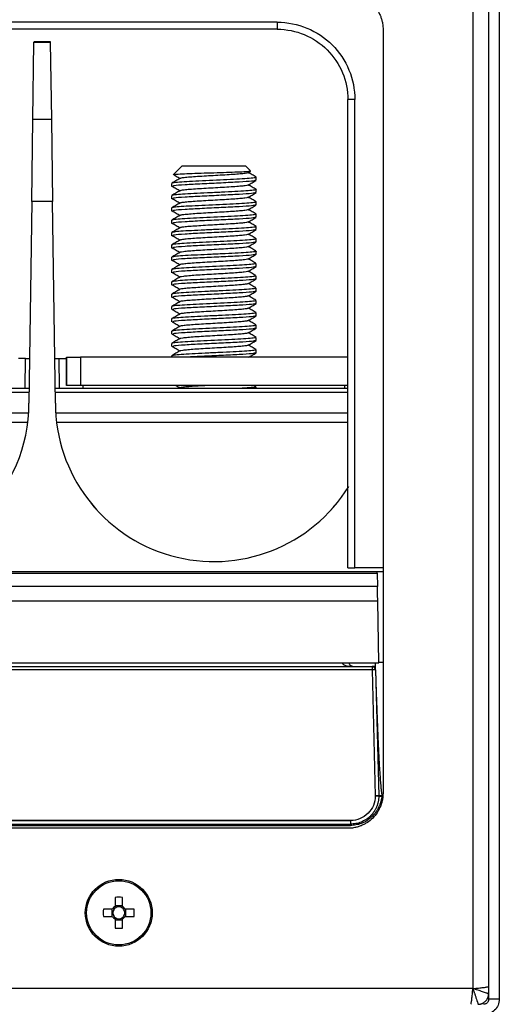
# Model space of a CAD drawing. Header units: millimetres. Extents: x 155400 to 158106, y 111257 to 114783.
# Tile 31 of 152: x 157225 to 157293, y 112092 to 112232. Entities that reach past the tile are written whole.
import ezdxf

# ---------------------------------------------------------------- set-up
doc = ezdxf.new("R2010")
doc.units = ezdxf.units.MM

msp = doc.modelspace()

# ---------------------------------------------------------------- linework, layer by layer
at = {"color": 7, "linetype": 'Continuous', "lineweight": 25}
for p, q in [((157288.82, 112258.26), (157288.82, 112094.26)), ((157291.07, 112092.76), (157291.07, 112258.26)), ((157292.57, 112258.26), (157292.57, 112092.76)), ((157261.07, 112231.51), (157197.71, 112231.51)), ((157261.07, 112231.51), (157261.07, 112230.51)), ((157261.07, 112230.51), (157197.71, 112230.51)), ((157276.07, 112230.51), (157276.07, 112157.68)), ((157226.38, 112217.75), (157226.53, 112228.61)), ((157226.53, 112228.61), (157226.54, 112228.77)), ((157228.85, 112228.61), (157226.53, 112228.61)), ((157226.54, 112228.77), (157228.85, 112228.77)), ((157228.85, 112228.77), (157228.85, 112228.61)), ((157228.85, 112228.61), (157229, 112217.75)), ((157271.07, 112154.01), (157271.07, 112220.51)), ((157272.07, 112220.51), (157271.07, 112220.51)), ((157272.07, 112154.01), (157272.07, 112220.51)), ((157226.22, 112206.02), (157226.38, 112217.75)), ((157226.38, 112217.75), (157229, 112217.75)), ((157229, 112217.75), (157229.17, 112206.02)), ((157247.57, 112211.1), (157246.31, 112209.84)), ((157247.57, 112211.1), (157256.57, 112211.1)), ((157257.27, 112210.39), (157256.57, 112211.1)), ((157256.91, 112210.13), (157257.24, 112210.32)), ((157246.07, 112208.62), (157246.07, 112208.18)), ((157258.07, 112209.06), (157258.07, 112209.49)), ((157258.07, 112207.31), (157258.07, 112207.74)), ((157226.22, 112206.02), (157225.82, 112177.4)), ((157229.17, 112206.02), (157226.22, 112206.02)), ((157229.57, 112177.4), (157229.17, 112206.02)), ((157246.07, 112206.87), (157246.07, 112206.43)), ((157258.07, 112205.56), (157258.07, 112205.99)), ((157246.07, 112205.12), (157246.07, 112204.68)), ((157246.07, 112203.37), (157246.07, 112202.93)), ((157258.07, 112203.81), (157258.07, 112204.24)), ((157258.07, 112202.06), (157258.07, 112202.49)), ((157246.07, 112201.62), (157246.07, 112201.18)), ((157258.07, 112200.31), (157258.07, 112200.74)), ((157246.07, 112199.87), (157246.07, 112199.43)), ((157258.07, 112198.56), (157258.07, 112198.99)), ((157246.07, 112198.12), (157246.07, 112197.68)), ((157246.07, 112196.37), (157246.07, 112195.93)), ((157258.07, 112196.81), (157258.07, 112197.24)), ((157258.07, 112195.06), (157258.07, 112195.49)), ((157246.07, 112194.62), (157246.07, 112194.18)), ((157258.07, 112193.31), (157258.07, 112193.74)), ((157246.07, 112192.87), (157246.07, 112192.43)), ((157258.07, 112191.56), (157258.07, 112191.99)), ((157246.07, 112191.12), (157246.07, 112190.68)), ((157246.07, 112189.37), (157246.07, 112188.93)), ((157258.07, 112189.81), (157258.07, 112190.24)), ((157258.07, 112188.06), (157258.07, 112188.49)), ((157246.07, 112187.62), (157246.07, 112187.18)), ((157258.07, 112186.31), (157258.07, 112186.74)), ((157246.07, 112185.87), (157246.07, 112185.43)), ((157258.07, 112184.56), (157258.07, 112184.99)), ((157225.32, 112183.76), (157224.35, 112183.76)), ((157225.26, 112179.51), (157225.32, 112183.76)), ((157225.32, 112183.76), (157225.91, 112183.76)), ((157229.48, 112183.76), (157230.06, 112183.76)), ((157230.06, 112183.76), (157230.12, 112179.51)), ((157230.06, 112183.76), (157231.13, 112183.76)), ((157231.13, 112183.91), (157231.13, 112179.91)), ((157231.14, 112183.91), (157231.13, 112183.91)), ((157231.14, 112179.91), (157231.14, 112183.91)), ((157231.14, 112183.91), (157233.14, 112183.91)), ((157233.14, 112183.91), (157233.14, 112179.91)), ((157271.14, 112183.91), (157233.14, 112183.91)), ((157246.07, 112184.12), (157246.07, 112183.91)), ((157180.79, 112179.51), (157225.85, 112179.51)), ((157229.54, 112179.51), (157271.07, 112179.51)), ((157231.14, 112179.91), (157231.13, 112179.91)), ((157233.14, 112179.91), (157231.14, 112179.91)), ((157271.14, 112179.91), (157233.14, 112179.91)), ((157233.51, 112179.51), (157233.49, 112179.91)), ((157258.04, 112179.77), (157257.8, 112179.91)), ((157258.07, 112179.51), (157258.07, 112179.74)), ((157270.63, 112179.51), (157270.65, 112179.91)), ((157225.84, 112178.92), (157180.8, 112178.92)), ((157271.07, 112178.92), (157229.55, 112178.92)), ((157180.86, 112176.01), (157225.78, 112176.01)), ((157229.61, 112176.01), (157271.07, 112176.01)), ((157225.65, 112174.63), (157180.99, 112174.63)), ((157271.07, 112174.63), (157229.74, 112174.63)), ((157276.07, 112157.68), (157276.07, 112122.01)), ((156865.9, 112153.51), (157275.25, 112153.51)), ((156865.9, 112153.23), (157275.25, 112153.23)), ((157271.07, 112154.01), (157272.07, 112154.01)), ((157276.07, 112154.01), (157272.07, 112154.01)), ((157275.25, 112153.51), (157276.07, 112153.51)), ((157275.25, 112153.23), (157275.29, 112151.37)), ((157275.29, 112151.37), (156865.86, 112151.37)), ((157275.32, 112149.26), (156865.83, 112149.26)), ((157275.48, 112140.51), (157275.32, 112149.26)), ((156865.68, 112140.51), (157275.48, 112140.51)), ((157275.01, 112139.52), (157275.01, 112140.51)), ((157275.47, 112140.61), (157276.07, 112140.61)), ((156866.64, 112140.01), (157274.51, 112140.01)), ((157274.51, 112139.52), (156866.64, 112139.52)), ((157275.01, 112140.01), (157274.51, 112140.01)), ((157274.51, 112139.52), (157274.97, 112121.61)), ((157275.01, 112139.52), (157275.47, 112121.61)), ((157275.01, 112139.52), (157275.01, 112139.51)), ((157291.06, 112139.51), (157291.07, 112139.51)), ((157191.56, 112118.12), (157271.47, 112118.12)), ((157271.47, 112118.11), (157191.56, 112118.11)), ((157191.55, 112117.61), (157271.47, 112117.61)), ((157191.55, 112117.43), (157271.47, 112117.43)), ((157271.07, 112117.01), (157192.57, 112117.01)), ((157238.05, 112107.2), (157238.05, 112105.91)), ((157239.08, 112105.91), (157239.08, 112107.2)), ((157237.67, 112105.52), (157236.38, 112105.52)), ((157237.59, 112105.52), (157237.59, 112104.49)), ((157239.08, 112105.99), (157238.05, 112105.99)), ((157240.76, 112105.52), (157239.47, 112105.52)), ((157239.55, 112104.49), (157239.55, 112105.52)), ((157236.38, 112104.49), (157237.67, 112104.49)), ((157238.05, 112104.11), (157238.05, 112102.82)), ((157238.05, 112104.02), (157239.08, 112104.02)), ((157239.08, 112102.82), (157239.08, 112104.11)), ((157239.47, 112104.49), (157240.76, 112104.49)), ((157288.82, 112094.26), (156852.32, 112094.26)), ((157292.57, 112092.76), (157291.07, 112092.76))]:
    msp.add_line(p, q, dxfattribs=at)
for radius in [4.75, 4.56]:
    msp.add_circle((157238.57, 112105.01), radius, dxfattribs=at)
for centre, radius, start, end in [((157203.32, 112177.4), 22.5, 180, 0), ((157252.07, 112177.4), 22.5, 180, 328.3205), ((157238.57, 112089.6), 17.61, 88.3239, 91.6761), ((157253.98, 112105.01), 17.61, 178.3239, 181.6761), ((157238.57, 112105.01), 1.04, 119.7494, 150.2506), ((157238.57, 112105.01), 0.851, 142.7589, 217.2411), ((157238.57, 112105.01), 0.851, 127.2411, 142.7589), ((157238.57, 112105.01), 0.851, 52.7589, 127.2411), ((157238.57, 112105.01), 1.04, 29.7494, 60.2506), ((157238.57, 112105.01), 0.851, 37.2411, 52.7589), ((157238.57, 112105.01), 0.851, 322.7589, 37.2411), ((157223.16, 112105.01), 17.61, 358.3239, 1.6761), ((157238.57, 112105.01), 1.04, 209.7494, 240.2506), ((157238.57, 112105.01), 0.851, 217.2411, 232.7589), ((157238.57, 112105.01), 0.851, 232.7589, 307.2411), ((157238.57, 112105.01), 1.04, 299.7494, 330.2506), ((157238.57, 112105.01), 0.851, 307.2411, 322.7589), ((157238.57, 112120.42), 17.61, 268.3239, 271.6761)]:
    msp.add_arc(centre, radius, start, end, dxfattribs=at)
for points, knots in [([(157271.07, 112235.51), (157271.14, 112235.51), (157271.27, 112235.5), (157271.47, 112235.49), (157271.66, 112235.47), (157271.86, 112235.45), (157272.15, 112235.39), (157272.53, 112235.3), (157272.99, 112235.13), (157273.43, 112234.92), (157274, 112234.59), (157274.63, 112234.06), (157275.15, 112233.43), (157275.49, 112232.87), (157275.7, 112232.42), (157275.87, 112231.96), (157275.97, 112231.54), (157276.03, 112231.16), (157276.07, 112230.83), (157276.07, 112230.62), (157276.07, 112230.51)], [0, 0, 0, 0, 0.025042, 0.050031, 0.075006, 0.100007, 0.125071, 0.18755, 0.2501, 0.31258, 0.375129, 0.500007, 0.624885, 0.687364, 0.749914, 0.812393, 0.874943, 0.916643, 0.958269, 1, 1, 1, 1]), ([(157261.07, 112231.51), (157262.51, 112231.51), (157263.95, 112231.22), (157266.61, 112230.12), (157267.83, 112229.3), (157269.87, 112227.27), (157270.69, 112226.05), (157271.79, 112223.39), (157272.07, 112221.95), (157272.07, 112220.51)], [0, 0, 0, 0, 0.25, 0.25, 0.5, 0.5, 0.75, 0.75, 1, 1, 1, 1]), ([(157261.07, 112230.51), (157262.38, 112230.51), (157263.69, 112230.25), (157266.11, 112229.24), (157267.22, 112228.5), (157269.07, 112226.65), (157269.81, 112225.54), (157270.81, 112223.12), (157271.07, 112221.82), (157271.07, 112220.51)], [0, 0, 0, 0, 0.25, 0.25, 0.5, 0.5, 0.75, 0.75, 1, 1, 1, 1]), ([(157257.23, 112210.35), (157257.23, 112210.34), (157257.24, 112210.31), (157256.62, 112210.26), (157255.47, 112210.2), (157253.88, 112210.15), (157252.07, 112210.09), (157250.21, 112210.03), (157248.51, 112209.97), (157247.22, 112209.91), (157246.5, 112209.87), (157246.44, 112209.84), (157246.43, 112209.84)], [0, 0, 0, 0, 0.051841, 0.162037, 0.273623, 0.386139, 0.500332, 0.615168, 0.731972, 0.849124, 0.968542, 1, 1, 1, 1]), ([(157256.88, 112210.13), (157256.88, 112210.12), (157256.88, 112210.09), (157256.53, 112210.03), (157255.84, 112209.95), (157254.84, 112209.88), (157253.64, 112209.8), (157252.32, 112209.72), (157250.98, 112209.65), (157249.73, 112209.57), (157248.64, 112209.5), (157247.83, 112209.42), (157247.37, 112209.36), (157247.31, 112209.32), (157247.3, 112209.31)], [0, 0, 0, 0, 0.023503, 0.116944, 0.211182, 0.305185, 0.39884, 0.493284, 0.586572, 0.681143, 0.77447, 0.868853, 0.962623, 1, 1, 1, 1]), ([(157258.05, 112209.51), (157257.86, 112209.62), (157257.49, 112209.84), (157257.13, 112210.05), (157256.95, 112210.15)], [0, 0, 0, 0, 0.52174, 1, 1, 1, 1]), ([(157247.23, 112209.3), (157247.04, 112209.19), (157246.66, 112208.97), (157246.28, 112208.75), (157246.09, 112208.64)], [0, 0, 0, 0, 0.499806, 1, 1, 1, 1]), ([(157258, 112209.49), (157257.99, 112209.47), (157257.98, 112209.41), (157257.17, 112209.33), (157255.79, 112209.23), (157253.96, 112209.14), (157251.93, 112209.05), (157249.91, 112208.95), (157248.13, 112208.86), (157246.84, 112208.76), (157246.16, 112208.69), (157246.17, 112208.65), (157246.17, 112208.64)], [0, 0, 0, 0, 0.079602, 0.190388, 0.301168, 0.411953, 0.522732, 0.633514, 0.744294, 0.855074, 0.965855, 1, 1, 1, 1]), ([(157257.98, 112209.04), (157257.86, 112209), (157257.6, 112208.92), (157255.75, 112208.8), (157253.16, 112208.67), (157250.31, 112208.54), (157247.89, 112208.41), (157246.41, 112208.3), (157246.32, 112208.24), (157246.29, 112208.22)], [0, 0, 0, 0, 0.137334, 0.295767, 0.45357, 0.610989, 0.768819, 0.927244, 1, 1, 1, 1]), ([(157246.42, 112209.81), (157246.51, 112209.75), (157246.79, 112209.59), (157247.07, 112209.42), (157247.26, 112209.31)], [0, 0, 0, 0, 0.333113, 1, 1, 1, 1]), ([(157256.91, 112208.38), (157257.1, 112208.49), (157257.48, 112208.71), (157257.86, 112208.93), (157258.05, 112209.04)], [0, 0, 0, 0, 0.499827, 1, 1, 1, 1]), ([(157258.03, 112207.74), (157258.04, 112207.74), (157258.15, 112207.7), (157257.71, 112207.64), (157256.7, 112207.54), (157255.1, 112207.45), (157253.17, 112207.35), (157251.12, 112207.26), (157249.17, 112207.17), (157247.54, 112207.07), (157246.48, 112206.98), (157246, 112206.91), (157246.1, 112206.87), (157246.12, 112206.87)], [0, 0, 0, 0, 0.012136, 0.119656, 0.227176, 0.334697, 0.442218, 0.549742, 0.657262, 0.764789, 0.872308, 0.979835, 1, 1, 1, 1]), ([(157247.24, 112207.56), (157247.05, 112207.45), (157246.67, 112207.23), (157246.29, 112207.01), (157246.1, 112206.89)], [0, 0, 0, 0, 0.499773, 1, 1, 1, 1]), ([(157246.13, 112208.22), (157246.32, 112208.11), (157246.7, 112207.89), (157247.07, 112207.67), (157247.26, 112207.56)], [0, 0, 0, 0, 0.500021, 1, 1, 1, 1]), ([(157257.98, 112207.29), (157257.86, 112207.25), (157257.6, 112207.17), (157255.75, 112207.05), (157253.16, 112206.92), (157250.31, 112206.79), (157247.89, 112206.66), (157246.41, 112206.55), (157246.32, 112206.49), (157246.29, 112206.47)], [0, 0, 0, 0, 0.137338, 0.295772, 0.453576, 0.610996, 0.768826, 0.927251, 1, 1, 1, 1]), ([(157256.88, 112208.38), (157256.88, 112208.37), (157256.88, 112208.34), (157256.52, 112208.28), (157255.82, 112208.2), (157254.81, 112208.13), (157253.61, 112208.05), (157252.29, 112207.97), (157250.95, 112207.9), (157249.7, 112207.82), (157248.61, 112207.75), (157247.81, 112207.67), (157247.36, 112207.61), (157247.31, 112207.57), (157247.3, 112207.56)], [0, 0, 0, 0, 0.025947, 0.119357, 0.213634, 0.307586, 0.401292, 0.49571, 0.589014, 0.683587, 0.776896, 0.871308, 0.965026, 1, 1, 1, 1]), ([(157256.91, 112206.63), (157257.1, 112206.74), (157257.48, 112206.96), (157257.86, 112207.18), (157258.05, 112207.29)], [0, 0, 0, 0, 0.499877, 1, 1, 1, 1]), ([(157258.05, 112207.76), (157257.86, 112207.87), (157257.5, 112208.08), (157257.13, 112208.3), (157256.95, 112208.4)], [0, 0, 0, 0, 0.519536, 1, 1, 1, 1]), ([(157246.13, 112206.47), (157246.32, 112206.36), (157246.7, 112206.14), (157247.07, 112205.92), (157247.26, 112205.81)], [0, 0, 0, 0, 0.4999977, 1, 1, 1, 1]), ([(157257.98, 112205.99), (157258, 112205.98), (157258.04, 112205.93), (157257.38, 112205.85), (157256.12, 112205.75), (157254.37, 112205.66), (157252.36, 112205.57), (157250.32, 112205.47), (157248.47, 112205.38), (157247.06, 112205.29), (157246.25, 112205.21), (157246.2, 112205.16), (157246.18, 112205.14)], [0, 0, 0, 0, 0.056599, 0.167701, 0.278796, 0.389898, 0.500993, 0.612095, 0.72319, 0.834289, 0.945384, 1, 1, 1, 1]), ([(157256.87, 112206.63), (157256.87, 112206.62), (157256.87, 112206.58), (157256.51, 112206.53), (157255.8, 112206.45), (157254.78, 112206.37), (157253.57, 112206.3), (157252.25, 112206.22), (157250.91, 112206.15), (157249.67, 112206.07), (157248.59, 112205.99), (157247.8, 112205.92), (157247.35, 112205.86), (157247.31, 112205.82), (157247.3, 112205.81)], [0, 0, 0, 0, 0.028391, 0.121773, 0.216086, 0.309984, 0.403744, 0.498135, 0.591459, 0.686032, 0.779324, 0.873763, 0.967431, 1, 1, 1, 1]), ([(157258.06, 112206.01), (157257.87, 112206.12), (157257.5, 112206.33), (157257.13, 112206.55), (157256.95, 112206.65)], [0, 0, 0, 0, 0.518157, 1, 1, 1, 1]), ([(157247.24, 112205.81), (157247.05, 112205.7), (157246.67, 112205.48), (157246.29, 112205.26), (157246.1, 112205.15)], [0, 0, 0, 0, 0.499738, 1, 1, 1, 1]), ([(157246.13, 112204.72), (157246.32, 112204.61), (157246.7, 112204.39), (157247.07, 112204.17), (157247.26, 112204.06)], [0, 0, 0, 0, 0.499974, 1, 1, 1, 1]), ([(157257.98, 112205.54), (157257.86, 112205.5), (157257.6, 112205.42), (157255.75, 112205.3), (157253.16, 112205.17), (157250.31, 112205.04), (157247.89, 112204.91), (157246.41, 112204.8), (157246.32, 112204.74), (157246.29, 112204.72)], [0, 0, 0, 0, 0.137342, 0.295777, 0.453581, 0.611002, 0.768833, 0.927259, 1, 1, 1, 1]), ([(157256.87, 112204.88), (157256.87, 112204.87), (157256.87, 112204.83), (157256.49, 112204.78), (157255.77, 112204.7), (157254.75, 112204.62), (157253.54, 112204.55), (157252.22, 112204.47), (157250.88, 112204.4), (157249.64, 112204.32), (157248.57, 112204.24), (157247.78, 112204.16), (157247.35, 112204.11), (157247.31, 112204.07), (157247.3, 112204.06)], [0, 0, 0, 0, 0.030834, 0.124191, 0.218539, 0.312381, 0.406197, 0.500559, 0.593905, 0.688475, 0.781755, 0.876219, 0.969839, 1, 1, 1, 1]), ([(157256.91, 112204.88), (157257.1, 112204.99), (157257.48, 112205.21), (157257.86, 112205.43), (157258.05, 112205.54)], [0, 0, 0, 0, 0.499926, 1, 1, 1, 1]), ([(157258.06, 112204.26), (157257.87, 112204.37), (157257.5, 112204.58), (157257.13, 112204.8), (157256.95, 112204.9)], [0, 0, 0, 0, 0.518276, 1, 1, 1, 1]), ([(157247.24, 112204.06), (157247.05, 112203.95), (157246.67, 112203.73), (157246.29, 112203.5), (157246.1, 112203.39)], [0, 0, 0, 0, 0.499707, 1, 1, 1, 1]), ([(157258.04, 112204.24), (157258, 112204.21), (157257.91, 112204.15), (157256.95, 112204.06), (157255.47, 112203.97), (157253.59, 112203.87), (157251.54, 112203.78), (157249.56, 112203.69), (157247.84, 112203.59), (157246.65, 112203.5), (157246.06, 112203.42), (157246.13, 112203.38), (157246.15, 112203.37)], [0, 0, 0, 0, 0.097395, 0.204898, 0.312397, 0.419896, 0.527394, 0.634894, 0.742395, 0.849894, 0.957398, 1, 1, 1, 1]), ([(157257.98, 112203.79), (157257.86, 112203.75), (157257.6, 112203.67), (157255.75, 112203.55), (157253.16, 112203.42), (157250.31, 112203.29), (157247.89, 112203.16), (157246.41, 112203.05), (157246.32, 112202.99), (157246.29, 112202.97)], [0, 0, 0, 0, 0.137347, 0.295782, 0.453587, 0.611008, 0.76884, 0.927267, 1, 1, 1, 1]), ([(157256.87, 112203.13), (157256.87, 112203.12), (157256.86, 112203.08), (157256.48, 112203.02), (157255.75, 112202.95), (157254.73, 112202.87), (157253.51, 112202.79), (157252.18, 112202.72), (157250.85, 112202.64), (157249.61, 112202.56), (157248.54, 112202.49), (157247.77, 112202.41), (157247.34, 112202.36), (157247.3, 112202.32), (157247.29, 112202.31)], [0, 0, 0, 0, 0.033277, 0.126612, 0.220991, 0.314777, 0.408652, 0.502982, 0.596353, 0.690918, 0.784189, 0.878675, 0.972251, 1, 1, 1, 1]), ([(157256.91, 112203.13), (157257.1, 112203.24), (157257.48, 112203.46), (157257.86, 112203.68), (157258.05, 112203.79)], [0, 0, 0, 0, 0.499976, 1, 1, 1, 1]), ([(157258.05, 112202.51), (157257.86, 112202.62), (157257.5, 112202.83), (157257.13, 112203.05), (157256.95, 112203.15)], [0, 0, 0, 0, 0.519059, 1, 1, 1, 1]), ([(157247.23, 112202.3), (157247.04, 112202.19), (157246.66, 112201.97), (157246.28, 112201.75), (157246.09, 112201.64)], [0, 0, 0, 0, 0.499687, 1, 1, 1, 1]), ([(157246.13, 112202.97), (157246.32, 112202.86), (157246.7, 112202.64), (157247.07, 112202.42), (157247.26, 112202.31)], [0, 0, 0, 0, 0.499951, 1, 1, 1, 1]), ([(157258, 112202.49), (157258.02, 112202.48), (157258.11, 112202.44), (157257.57, 112202.37), (157256.44, 112202.27), (157254.76, 112202.18), (157252.79, 112202.09), (157250.74, 112201.99), (157248.83, 112201.9), (157247.31, 112201.81), (157246.34, 112201.72), (157246.21, 112201.66), (157246.16, 112201.64)], [0, 0, 0, 0, 0.033235, 0.14389, 0.254542, 0.365199, 0.475851, 0.58651, 0.697162, 0.807821, 0.918472, 1, 1, 1, 1]), ([(157257.98, 112202.04), (157257.86, 112202), (157257.6, 112201.92), (157255.75, 112201.8), (157253.16, 112201.67), (157250.31, 112201.54), (157247.89, 112201.41), (157246.41, 112201.3), (157246.32, 112201.24), (157246.29, 112201.22)], [0, 0, 0, 0, 0.137351, 0.295787, 0.453593, 0.611014, 0.768847, 0.927274, 1, 1, 1, 1]), ([(157256.91, 112201.38), (157257.1, 112201.49), (157257.48, 112201.71), (157257.86, 112201.93), (157258.05, 112202.04)], [0, 0, 0, 0, 0.500025, 1, 1, 1, 1]), ([(157247.23, 112200.55), (157247.04, 112200.44), (157246.66, 112200.22), (157246.28, 112200), (157246.09, 112199.89)], [0, 0, 0, 0, 0.499684, 1, 1, 1, 1]), ([(157246.13, 112201.22), (157246.32, 112201.11), (157246.7, 112200.89), (157247.07, 112200.67), (157247.26, 112200.56)], [0, 0, 0, 0, 0.499928, 1, 1, 1, 1]), ([(157258, 112200.74), (157257.99, 112200.72), (157257.98, 112200.67), (157257.19, 112200.58), (157255.82, 112200.49), (157254, 112200.39), (157251.97, 112200.3), (157249.95, 112200.21), (157248.16, 112200.11), (157246.86, 112200.02), (157246.16, 112199.94), (157246.16, 112199.9), (157246.17, 112199.89)], [0, 0, 0, 0, 0.076938, 0.187196, 0.297446, 0.407702, 0.517953, 0.628206, 0.738457, 0.848707, 0.958959, 1, 1, 1, 1]), ([(157257.98, 112200.29), (157257.86, 112200.25), (157257.6, 112200.17), (157255.75, 112200.05), (157253.16, 112199.92), (157250.31, 112199.79), (157247.89, 112199.66), (157246.41, 112199.55), (157246.32, 112199.49), (157246.29, 112199.47)], [0, 0, 0, 0, 0.137355, 0.295792, 0.453598, 0.611021, 0.768854, 0.927282, 1, 1, 1, 1]), ([(157256.87, 112201.38), (157256.87, 112201.37), (157256.86, 112201.33), (157256.46, 112201.27), (157255.73, 112201.19), (157254.7, 112201.12), (157253.48, 112201.04), (157252.15, 112200.97), (157250.81, 112200.89), (157249.58, 112200.81), (157248.52, 112200.74), (157247.75, 112200.66), (157247.33, 112200.6), (157247.3, 112200.57), (157247.29, 112200.57)], [0, 0, 0, 0, 0.0357198, 0.129035, 0.2234441, 0.3171763, 0.4111068, 0.5054028, 0.5988023, 0.6933607, 0.7866247, 0.8811304, 0.9746652, 1, 1, 1, 1]), ([(157256.91, 112199.63), (157257.1, 112199.74), (157257.48, 112199.96), (157257.86, 112200.18), (157258.05, 112200.29)], [0, 0, 0, 0, 0.500075, 1, 1, 1, 1]), ([(157258.05, 112200.76), (157257.86, 112200.87), (157257.49, 112201.09), (157257.13, 112201.3), (157256.95, 112201.4)], [0, 0, 0, 0, 0.520789, 1, 1, 1, 1]), ([(157258.04, 112198.99), (157258.05, 112198.99), (157258.16, 112198.95), (157257.73, 112198.89), (157256.73, 112198.79), (157255.14, 112198.7), (157253.21, 112198.61), (157251.16, 112198.51), (157249.21, 112198.42), (157247.57, 112198.33), (157246.49, 112198.23), (157246.01, 112198.16), (157246.11, 112198.12), (157246.12, 112198.12)], [0, 0, 0, 0, 0.009924, 0.117443, 0.224963, 0.332482, 0.440001, 0.547525, 0.655044, 0.762569, 0.870088, 0.977614, 1, 1, 1, 1]), ([(157246.13, 112199.47), (157246.32, 112199.36), (157246.7, 112199.14), (157247.07, 112198.92), (157247.26, 112198.81)], [0, 0, 0, 0, 0.499905, 1, 1, 1, 1]), ([(157256.87, 112199.63), (157256.86, 112199.62), (157256.85, 112199.58), (157256.45, 112199.52), (157255.71, 112199.44), (157254.67, 112199.37), (157253.44, 112199.29), (157252.12, 112199.21), (157250.78, 112199.14), (157249.55, 112199.06), (157248.49, 112198.99), (157247.73, 112198.91), (157247.33, 112198.85), (157247.3, 112198.82), (157247.29, 112198.82)], [0, 0, 0, 0, 0.038162, 0.131461, 0.225897, 0.319579, 0.413563, 0.507823, 0.601254, 0.695803, 0.789063, 0.883586, 0.977083, 1, 1, 1, 1]), ([(157258.04, 112199.02), (157257.85, 112199.13), (157257.49, 112199.34), (157257.13, 112199.55), (157256.95, 112199.65)], [0, 0, 0, 0, 0.523823, 1, 1, 1, 1]), ([(157247.22, 112198.8), (157247.03, 112198.69), (157246.65, 112198.47), (157246.27, 112198.25), (157246.08, 112198.14)], [0, 0, 0, 0, 0.499702, 1, 1, 1, 1]), ([(157246.13, 112197.72), (157246.32, 112197.61), (157246.7, 112197.39), (157247.07, 112197.17), (157247.26, 112197.06)], [0, 0, 0, 0, 0.4998819, 1, 1, 1, 1]), ([(157257.98, 112198.54), (157257.86, 112198.5), (157257.6, 112198.42), (157255.75, 112198.3), (157253.16, 112198.17), (157250.31, 112198.04), (157247.89, 112197.91), (157246.41, 112197.8), (157246.32, 112197.74), (157246.29, 112197.72)], [0, 0, 0, 0, 0.137359, 0.295797, 0.453604, 0.611027, 0.768861, 0.92729, 1, 1, 1, 1]), ([(157256.87, 112197.88), (157256.86, 112197.86), (157256.85, 112197.83), (157256.43, 112197.77), (157255.68, 112197.69), (157254.64, 112197.62), (157253.41, 112197.54), (157252.08, 112197.46), (157250.75, 112197.39), (157249.52, 112197.31), (157248.47, 112197.24), (157247.72, 112197.16), (157247.32, 112197.1), (157247.29, 112197.07), (157247.29, 112197.07)], [0, 0, 0, 0, 0.040603, 0.133889, 0.228351, 0.321984, 0.41602, 0.510242, 0.603707, 0.698244, 0.791504, 0.886042, 0.979503, 1, 1, 1, 1]), ([(157256.91, 112197.88), (157257.1, 112197.99), (157257.48, 112198.21), (157257.86, 112198.43), (157258.05, 112198.54)], [0, 0, 0, 0, 0.500124, 1, 1, 1, 1]), ([(157258.04, 112197.27), (157257.85, 112197.38), (157257.49, 112197.59), (157257.12, 112197.8), (157256.95, 112197.9)], [0, 0, 0, 0, 0.526139, 1, 1, 1, 1]), ([(157247.22, 112197.05), (157247.03, 112196.94), (157246.65, 112196.72), (157246.27, 112196.49), (157246.08, 112196.38)], [0, 0, 0, 0, 0.499734, 1, 1, 1, 1]), ([(157257.98, 112197.24), (157258, 112197.23), (157258.05, 112197.18), (157257.4, 112197.1), (157256.15, 112197.01), (157254.41, 112196.91), (157252.4, 112196.82), (157250.36, 112196.73), (157248.51, 112196.63), (157247.08, 112196.54), (157246.24, 112196.45), (157246.18, 112196.4), (157246.16, 112196.38)], [0, 0, 0, 0, 0.053616, 0.163335, 0.273048, 0.382769, 0.492481, 0.602201, 0.711914, 0.821632, 0.931345, 1, 1, 1, 1]), ([(157257.98, 112196.79), (157257.86, 112196.75), (157257.6, 112196.67), (157255.75, 112196.55), (157253.16, 112196.42), (157250.31, 112196.29), (157247.89, 112196.16), (157246.41, 112196.05), (157246.32, 112195.99), (157246.29, 112195.97)], [0, 0, 0, 0, 0.1373635, 0.2958017, 0.4536094, 0.6110333, 0.7688678, 0.9272974, 1, 1, 1, 1]), ([(157256.87, 112196.13), (157256.86, 112196.11), (157256.84, 112196.08), (157256.42, 112196.02), (157255.66, 112195.94), (157254.61, 112195.86), (157253.38, 112195.79), (157252.05, 112195.71), (157250.72, 112195.64), (157249.49, 112195.56), (157248.45, 112195.48), (157247.7, 112195.4), (157247.31, 112195.35), (157247.29, 112195.32), (157247.29, 112195.32)], [0, 0, 0, 0, 0.043044, 0.13632, 0.230804, 0.324393, 0.418479, 0.512659, 0.606161, 0.700684, 0.793947, 0.888498, 0.981927, 1, 1, 1, 1]), ([(157256.91, 112196.13), (157257.1, 112196.24), (157257.48, 112196.46), (157257.86, 112196.68), (157258.05, 112196.79)], [0, 0, 0, 0, 0.500173, 1, 1, 1, 1]), ([(157258.04, 112195.52), (157257.85, 112195.63), (157257.49, 112195.84), (157257.12, 112196.05), (157256.95, 112196.15)], [0, 0, 0, 0, 0.527099, 1, 1, 1, 1]), ([(157247.22, 112195.3), (157247.03, 112195.19), (157246.65, 112194.97), (157246.27, 112194.74), (157246.08, 112194.63)], [0, 0, 0, 0, 0.499754, 1, 1, 1, 1]), ([(157258.03, 112195.49), (157258, 112195.46), (157257.91, 112195.4), (157256.97, 112195.31), (157255.51, 112195.22), (157253.63, 112195.13), (157251.59, 112195.03), (157249.6, 112194.94), (157247.87, 112194.85), (157246.68, 112194.75), (157246.09, 112194.68), (157246.13, 112194.64), (157246.14, 112194.63)], [0, 0, 0, 0, 0.097131, 0.206836, 0.316537, 0.426238, 0.535938, 0.645639, 0.755341, 0.865041, 0.974747, 1, 1, 1, 1]), ([(157246.13, 112195.97), (157246.32, 112195.86), (157246.7, 112195.64), (157247.07, 112195.42), (157247.26, 112195.31)], [0, 0, 0, 0, 0.499859, 1, 1, 1, 1]), ([(157257.98, 112195.04), (157257.86, 112195), (157257.6, 112194.92), (157255.75, 112194.8), (157253.16, 112194.67), (157250.31, 112194.54), (157247.89, 112194.41), (157246.41, 112194.3), (157246.32, 112194.24), (157246.29, 112194.22)], [0, 0, 0, 0, 0.137368, 0.295807, 0.453615, 0.61104, 0.768875, 0.927305, 1, 1, 1, 1]), ([(157256.91, 112194.38), (157257.1, 112194.49), (157257.48, 112194.71), (157257.86, 112194.93), (157258.05, 112195.04)], [0, 0, 0, 0, 0.500223, 1, 1, 1, 1]), ([(157247.22, 112193.55), (157247.03, 112193.44), (157246.65, 112193.22), (157246.27, 112193), (157246.08, 112192.89)], [0, 0, 0, 0, 0.499782, 1, 1, 1, 1]), ([(157246.13, 112194.22), (157246.32, 112194.11), (157246.7, 112193.89), (157247.07, 112193.67), (157247.26, 112193.56)], [0, 0, 0, 0, 0.499836, 1, 1, 1, 1]), ([(157258, 112193.74), (157258.02, 112193.73), (157258.11, 112193.69), (157257.59, 112193.62), (157256.47, 112193.53), (157254.8, 112193.43), (157252.83, 112193.34), (157250.78, 112193.25), (157248.87, 112193.15), (157247.34, 112193.06), (157246.33, 112192.97), (157246.19, 112192.91), (157246.13, 112192.89)], [0, 0, 0, 0, 0.030735, 0.140638, 0.250541, 0.360448, 0.47035, 0.580259, 0.69016, 0.80007, 0.909971, 1, 1, 1, 1]), ([(157257.98, 112193.29), (157257.86, 112193.25), (157257.6, 112193.17), (157255.75, 112193.05), (157253.16, 112192.92), (157250.31, 112192.79), (157247.89, 112192.66), (157246.41, 112192.55), (157246.32, 112192.49), (157246.29, 112192.47)], [0, 0, 0, 0, 0.137372, 0.295811, 0.453621, 0.611046, 0.768882, 0.927313, 1, 1, 1, 1]), ([(157256.87, 112194.38), (157256.86, 112194.36), (157256.83, 112194.33), (157256.4, 112194.26), (157255.64, 112194.19), (157254.58, 112194.11), (157253.34, 112194.03), (157252.01, 112193.96), (157250.68, 112193.88), (157249.46, 112193.8), (157248.42, 112193.73), (157247.69, 112193.65), (157247.31, 112193.6), (157247.29, 112193.57), (157247.28, 112193.57)], [0, 0, 0, 0, 0.0454851, 0.1387535, 0.2332583, 0.3268053, 0.4209377, 0.5150752, 0.6086175, 0.7031244, 0.7963921, 0.8909545, 0.984354, 1, 1, 1, 1]), ([(157256.91, 112192.63), (157257.1, 112192.74), (157257.48, 112192.96), (157257.86, 112193.18), (157258.05, 112193.29)], [0, 0, 0, 0, 0.500272, 1, 1, 1, 1]), ([(157258.04, 112193.77), (157257.85, 112193.88), (157257.49, 112194.09), (157257.12, 112194.3), (157256.95, 112194.4)], [0, 0, 0, 0, 0.526606, 1, 1, 1, 1]), ([(157246.13, 112192.47), (157246.32, 112192.36), (157246.7, 112192.14), (157247.07, 112191.92), (157247.26, 112191.81)], [0, 0, 0, 0, 0.499813, 1, 1, 1, 1]), ([(157257.99, 112191.99), (157257.99, 112191.97), (157257.99, 112191.92), (157257.21, 112191.84), (157255.85, 112191.74), (157254.04, 112191.65), (157252.02, 112191.55), (157249.99, 112191.46), (157248.2, 112191.36), (157246.88, 112191.27), (157246.17, 112191.2), (157246.17, 112191.15), (157246.17, 112191.14)], [0, 0, 0, 0, 0.074616, 0.18482, 0.295015, 0.405217, 0.515413, 0.625613, 0.735809, 0.846005, 0.956201, 1, 1, 1, 1]), ([(157256.87, 112192.63), (157256.86, 112192.61), (157256.83, 112192.57), (157256.39, 112192.51), (157255.61, 112192.43), (157254.55, 112192.36), (157253.31, 112192.28), (157251.98, 112192.21), (157250.65, 112192.13), (157249.43, 112192.05), (157248.4, 112191.98), (157247.68, 112191.9), (157247.3, 112191.85), (157247.28, 112191.82), (157247.28, 112191.82)], [0, 0, 0, 0, 0.047925, 0.141189, 0.235712, 0.329221, 0.423398, 0.51749, 0.611075, 0.705564, 0.79884, 0.893411, 0.986784, 1, 1, 1, 1]), ([(157258.04, 112192.02), (157257.85, 112192.13), (157257.49, 112192.34), (157257.13, 112192.55), (157256.95, 112192.65)], [0, 0, 0, 0, 0.524916, 1, 1, 1, 1]), ([(157247.23, 112191.8), (157247.04, 112191.69), (157246.66, 112191.47), (157246.28, 112191.25), (157246.09, 112191.14)], [0, 0, 0, 0, 0.499814, 1, 1, 1, 1]), ([(157246.13, 112190.72), (157246.32, 112190.61), (157246.7, 112190.39), (157247.07, 112190.17), (157247.26, 112190.06)], [0, 0, 0, 0, 0.49979, 1, 1, 1, 1]), ([(157257.98, 112191.54), (157257.86, 112191.5), (157257.6, 112191.42), (157255.75, 112191.3), (157253.16, 112191.17), (157250.31, 112191.04), (157247.89, 112190.91), (157246.41, 112190.8), (157246.32, 112190.74), (157246.29, 112190.72)], [0, 0, 0, 0, 0.137376, 0.295816, 0.453626, 0.611052, 0.768889, 0.92732, 1, 1, 1, 1]), ([(157256.87, 112190.88), (157256.86, 112190.86), (157256.82, 112190.82), (157256.37, 112190.76), (157255.59, 112190.68), (157254.52, 112190.61), (157253.28, 112190.53), (157251.94, 112190.45), (157250.62, 112190.38), (157249.4, 112190.3), (157248.38, 112190.23), (157247.66, 112190.15), (157247.29, 112190.1), (157247.28, 112190.07), (157247.28, 112190.07)], [0, 0, 0, 0, 0.050365, 0.143628, 0.238167, 0.331639, 0.425859, 0.519904, 0.613535, 0.708002, 0.80129, 0.895867, 0.989217, 1, 1, 1, 1]), ([(157256.91, 112190.88), (157257.1, 112190.99), (157257.48, 112191.21), (157257.86, 112191.43), (157258.05, 112191.54)], [0, 0, 0, 0, 0.500321, 1, 1, 1, 1]), ([(157258.05, 112190.26), (157257.86, 112190.37), (157257.49, 112190.59), (157257.13, 112190.8), (157256.95, 112190.9)], [0, 0, 0, 0, 0.522591, 1, 1, 1, 1]), ([(157258.04, 112190.24), (157258.05, 112190.24), (157258.16, 112190.21), (157257.74, 112190.14), (157256.76, 112190.05), (157255.17, 112189.95), (157253.26, 112189.86), (157251.2, 112189.77), (157249.25, 112189.67), (157247.6, 112189.58), (157246.51, 112189.48), (157246.01, 112189.41), (157246.11, 112189.37), (157246.13, 112189.37)], [0, 0, 0, 0, 0.007714, 0.115232, 0.22275, 0.330267, 0.437785, 0.545306, 0.652824, 0.760348, 0.867865, 0.97539, 1, 1, 1, 1]), ([(157247.23, 112190.05), (157247.04, 112189.94), (157246.66, 112189.72), (157246.28, 112189.5), (157246.09, 112189.39)], [0, 0, 0, 0, 0.499816, 1, 1, 1, 1]), ([(157257.98, 112189.79), (157257.86, 112189.75), (157257.6, 112189.67), (157255.75, 112189.55), (157253.16, 112189.42), (157250.31, 112189.29), (157247.89, 112189.16), (157246.41, 112189.05), (157246.32, 112188.99), (157246.29, 112188.97)], [0, 0, 0, 0, 0.13738, 0.295821, 0.453632, 0.611058, 0.768896, 0.927328, 1, 1, 1, 1]), ([(157256.87, 112189.13), (157256.85, 112189.11), (157256.82, 112189.07), (157256.36, 112189.01), (157255.56, 112188.93), (157254.49, 112188.86), (157253.24, 112188.78), (157251.91, 112188.7), (157250.58, 112188.63), (157249.38, 112188.55), (157248.35, 112188.48), (157247.65, 112188.4), (157247.29, 112188.35), (157247.27, 112188.32), (157247.27, 112188.32)], [0, 0, 0, 0, 0.052804, 0.146069, 0.240621, 0.334061, 0.428321, 0.522316, 0.615996, 0.71044, 0.803742, 0.898323, 0.991652, 1, 1, 1, 1]), ([(157256.91, 112189.13), (157257.1, 112189.24), (157257.48, 112189.46), (157257.86, 112189.68), (157258.05, 112189.79)], [0, 0, 0, 0, 0.50037, 1, 1, 1, 1]), ([(157258.05, 112188.51), (157257.86, 112188.62), (157257.5, 112188.83), (157257.13, 112189.05), (157256.95, 112189.15)], [0, 0, 0, 0, 0.52024, 1, 1, 1, 1]), ([(157247.24, 112188.31), (157247.05, 112188.2), (157246.67, 112187.98), (157246.29, 112187.75), (157246.1, 112187.64)], [0, 0, 0, 0, 0.499785, 1, 1, 1, 1]), ([(157246.13, 112188.97), (157246.32, 112188.86), (157246.7, 112188.64), (157247.07, 112188.42), (157247.26, 112188.31)], [0, 0, 0, 0, 0.499767, 1, 1, 1, 1]), ([(157257.98, 112188.49), (157258, 112188.48), (157258.06, 112188.43), (157257.42, 112188.36), (157256.18, 112188.26), (157254.44, 112188.17), (157252.45, 112188.07), (157250.4, 112187.98), (157248.54, 112187.88), (157247.11, 112187.79), (157246.27, 112187.71), (157246.2, 112187.66), (157246.18, 112187.64)], [0, 0, 0, 0, 0.051938, 0.162941, 0.273937, 0.384942, 0.495938, 0.606942, 0.717938, 0.82894, 0.939937, 1, 1, 1, 1]), ([(157257.98, 112188.04), (157257.86, 112188), (157257.6, 112187.92), (157255.75, 112187.8), (157253.16, 112187.67), (157250.31, 112187.54), (157247.89, 112187.41), (157246.41, 112187.3), (157246.32, 112187.24), (157246.29, 112187.22)], [0, 0, 0, 0, 0.137385, 0.295826, 0.453637, 0.611065, 0.768903, 0.927336, 1, 1, 1, 1]), ([(157256.91, 112187.38), (157257.1, 112187.49), (157257.48, 112187.71), (157257.86, 112187.93), (157258.05, 112188.04)], [0, 0, 0, 0, 0.500419, 1, 1, 1, 1]), ([(157247.24, 112186.56), (157247.05, 112186.45), (157246.67, 112186.23), (157246.29, 112186.01), (157246.1, 112185.9)], [0, 0, 0, 0, 0.49975, 1, 1, 1, 1]), ([(157258.03, 112186.74), (157257.99, 112186.71), (157257.92, 112186.66), (157257, 112186.57), (157255.54, 112186.47), (157253.67, 112186.38), (157251.63, 112186.28), (157249.63, 112186.19), (157247.9, 112186.1), (157246.68, 112186), (157246.07, 112185.93), (157246.13, 112185.88), (157246.15, 112185.87)], [0, 0, 0, 0, 0.092965, 0.200465, 0.307959, 0.415456, 0.522951, 0.630446, 0.737943, 0.845438, 0.952938, 1, 1, 1, 1]), ([(157246.13, 112187.22), (157246.32, 112187.11), (157246.7, 112186.89), (157247.07, 112186.67), (157247.26, 112186.56)], [0, 0, 0, 0, 0.499745, 1, 1, 1, 1]), ([(157257.98, 112186.29), (157257.86, 112186.25), (157257.6, 112186.17), (157255.75, 112186.05), (157253.16, 112185.92), (157250.31, 112185.79), (157247.89, 112185.66), (157246.41, 112185.55), (157246.32, 112185.49), (157246.29, 112185.47)], [0, 0, 0, 0, 0.137389, 0.295831, 0.453643, 0.611071, 0.76891, 0.927343, 1, 1, 1, 1]), ([(157256.87, 112187.38), (157256.85, 112187.36), (157256.81, 112187.32), (157256.34, 112187.26), (157255.54, 112187.18), (157254.46, 112187.1), (157253.21, 112187.03), (157251.87, 112186.95), (157250.55, 112186.88), (157249.35, 112186.8), (157248.33, 112186.72), (157247.63, 112186.64), (157247.28, 112186.59), (157247.27, 112186.57), (157247.27, 112186.57)], [0, 0, 0, 0, 0.0552429, 0.1485125, 0.2430761, 0.3364852, 0.4307835, 0.5247265, 0.6184589, 0.7128775, 0.8061969, 0.9007791, 0.9940908, 1, 1, 1, 1]), ([(157256.91, 112185.63), (157257.1, 112185.74), (157257.48, 112185.96), (157257.86, 112186.18), (157258.05, 112186.29)], [0, 0, 0, 0, 0.500468, 1, 1, 1, 1]), ([(157258.06, 112186.76), (157257.87, 112186.87), (157257.5, 112187.08), (157257.13, 112187.3), (157256.95, 112187.4)], [0, 0, 0, 0, 0.518471, 1, 1, 1, 1]), ([(157246.13, 112185.47), (157246.32, 112185.36), (157246.7, 112185.14), (157247.07, 112184.92), (157247.26, 112184.81)], [0, 0, 0, 0, 0.499722, 1, 1, 1, 1]), ([(157258, 112184.99), (157258.02, 112184.98), (157258.12, 112184.94), (157257.6, 112184.87), (157256.5, 112184.78), (157254.83, 112184.69), (157252.87, 112184.59), (157250.82, 112184.5), (157248.9, 112184.4), (157247.36, 112184.31), (157246.37, 112184.22), (157246.22, 112184.17), (157246.16, 112184.14)], [0, 0, 0, 0, 0.028752, 0.139781, 0.250809, 0.361841, 0.472869, 0.583903, 0.69493, 0.805965, 0.916993, 1, 1, 1, 1]), ([(157256.87, 112185.63), (157256.85, 112185.61), (157256.8, 112185.57), (157256.32, 112185.5), (157255.51, 112185.43), (157254.43, 112185.35), (157253.18, 112185.27), (157251.84, 112185.2), (157250.52, 112185.12), (157249.32, 112185.05), (157248.31, 112184.97), (157247.62, 112184.89), (157247.27, 112184.84), (157247.27, 112184.82), (157247.26, 112184.82)], [0, 0, 0, 0, 0.057681, 0.150958, 0.245531, 0.338913, 0.433247, 0.527136, 0.620923, 0.715314, 0.808654, 0.903235, 0.996532, 1, 1, 1, 1]), ([(157258.06, 112185.01), (157257.87, 112185.12), (157257.5, 112185.33), (157257.13, 112185.55), (157256.95, 112185.65)], [0, 0, 0, 0, 0.518172, 1, 1, 1, 1]), ([(157247.24, 112184.81), (157247.05, 112184.7), (157246.67, 112184.48), (157246.29, 112184.25), (157246.1, 112184.14)], [0, 0, 0, 0, 0.499717, 1, 1, 1, 1]), ([(157257.98, 112184.54), (157257.86, 112184.5), (157257.6, 112184.42), (157255.75, 112184.3), (157253.14, 112184.17), (157250.39, 112184.04), (157248.48, 112183.95), (157247.95, 112183.91), (157247.93, 112183.91)], [0, 0, 0, 0, 0.177249, 0.3816544, 0.5852465, 0.7883433, 0.99197, 1, 1, 1, 1]), ([(157256.97, 112183.91), (157257.14, 112184.01), (157257.5, 112184.22), (157257.86, 112184.43), (157258.05, 112184.54)], [0, 0, 0, 0, 0.475911, 1, 1, 1, 1]), ([(157246.68, 112179.91), (157246.68, 112179.9), (157246.88, 112179.79), (157247.07, 112179.68), (157247.26, 112179.56)], [0, 0, 0, 0, 0.033677, 1, 1, 1, 1]), ([(157251.12, 112179.91), (157250.89, 112179.89), (157250.22, 112179.85), (157249.23, 112179.79), (157248.25, 112179.72), (157247.54, 112179.64), (157247.35, 112179.59), (157247.26, 112179.56)], [0, 0, 0, 0, 0.115618, 0.339074, 0.560457, 0.784556, 1, 1, 1, 1]), ([(157257.98, 112179.74), (157258, 112179.73), (157258.06, 112179.68), (157257.44, 112179.61), (157256.61, 112179.54), (157256.08, 112179.51), (157256.06, 112179.51)], [0, 0, 0, 0, 0.179247, 0.580121, 0.980971, 1, 1, 1, 1]), ([(157234.65, 112163.15), (157234.82, 112162.95), (157235.04, 112162.68), (157235.34, 112162.35), (157235.41, 112162.27)], [0, 0, 0, 0, 0.73391, 1, 1, 1, 1]), ([(157268.72, 112162.27), (157268.82, 112162.38), (157269.02, 112162.6), (157269.32, 112162.95), (157269.54, 112163.22), (157269.61, 112163.31), (157269.61, 112163.31)], [0, 0, 0, 0, 0.288255, 0.527339, 0.974971, 1, 1, 1, 1]), ([(157275.25, 112153.23), (157275.25, 112153.25), (157275.25, 112153.29), (157275.25, 112153.35), (157275.25, 112153.4), (157275.25, 112153.44), (157275.25, 112153.47), (157275.25, 112153.49), (157275.25, 112153.5), (157275.25, 112153.51), (157275.25, 112153.51)], [0, 0, 0, 0, 0.130713, 0.259793, 0.387241, 0.513056, 0.63724, 0.759791, 0.880711, 1, 1, 1, 1]), ([(157275.32, 112149.26), (157275.32, 112149.32), (157275.32, 112149.44), (157275.32, 112149.61), (157275.31, 112149.78), (157275.31, 112149.94), (157275.31, 112150.09), (157275.31, 112150.24), (157275.3, 112150.38), (157275.3, 112150.51), (157275.3, 112150.63), (157275.3, 112150.75), (157275.29, 112150.86), (157275.29, 112150.96), (157275.29, 112151.05), (157275.29, 112151.14), (157275.29, 112151.22), (157275.29, 112151.3), (157275.29, 112151.35), (157275.29, 112151.37)], [0, 0, 0, 0, 0.075663, 0.149221, 0.220674, 0.290023, 0.357267, 0.422406, 0.485439, 0.546368, 0.605192, 0.661911, 0.716525, 0.769034, 0.819437, 0.867736, 0.913929, 0.958017, 1, 1, 1, 1]), ([(157270.29, 112140.49), (157270.55, 112140.5), (157270.81, 112140.5), (157271.18, 112140.5), (157271.29, 112140.5), (157271.29, 112140.49)], [0, 0, 0, 0, 0.5, 0.5, 1, 1, 1, 1]), ([(157270.29, 112140.49), (157270.3, 112140.43), (157270.34, 112140.37), (157270.49, 112140.25), (157270.61, 112140.19), (157271.02, 112140.06), (157271.4, 112140.01), (157271.79, 112140.01)], [0, 0, 0, 0, 0.25, 0.25, 0.5, 0.5, 1, 1, 1, 1]), ([(157271.79, 112140.01), (157271.66, 112140.01), (157271.53, 112140.06), (157271.4, 112140.19), (157271.36, 112140.25), (157271.31, 112140.37), (157271.29, 112140.43), (157271.29, 112140.49)], [0, 0, 0, 0, 0.5, 0.5, 0.75, 0.75, 1, 1, 1, 1]), ([(157274.51, 112140.01), (157274.51, 112140.01), (157274.51, 112139.95), (157274.51, 112139.77), (157274.51, 112139.65), (157274.51, 112139.52)], [0, 0, 0, 0, 0.5, 0.5, 1, 1, 1, 1]), ([(157275.01, 112139.52), (157275, 112139.65), (157274.95, 112139.77), (157274.76, 112139.95), (157274.63, 112140.01), (157274.51, 112140.01)], [0, 0, 0, 0, 0.5, 0.5, 1, 1, 1, 1]), ([(157274.51, 112140.01), (157274.63, 112140), (157274.8, 112140), (157274.96, 112139.94), (157275.01, 112139.93)], [0, 0, 0, 0, 0.716671, 1, 1, 1, 1]), ([(157275.01, 112139.52), (157275.01, 112139.52), (157274.95, 112139.52), (157274.77, 112139.52), (157274.64, 112139.52), (157274.51, 112139.52)], [0, 0, 0, 0, 0.5, 0.5, 1, 1, 1, 1]), ([(157275.01, 112139.51), (157275.03, 112138.64), (157275.08, 112137.05), (157275.15, 112134.87), (157275.24, 112132.45), (157275.34, 112129.88), (157275.47, 112127.13), (157275.6, 112124.93), (157275.7, 112123.52), (157275.77, 112122.81), (157275.79, 112122.59), (157275.81, 112122.38), (157275.83, 112122.2), (157275.86, 112122.05), (157275.88, 112121.92), (157275.9, 112121.81), (157275.92, 112121.72), (157275.93, 112121.66), (157275.95, 112121.63), (157275.96, 112121.62)], [0, 0, 0, 0, 0.144845, 0.266678, 0.365501, 0.549494, 0.696655, 0.826015, 0.918804, 0.932836, 0.945547, 0.956938, 0.96701, 0.975765, 0.983206, 0.989336, 0.994163, 0.997704, 1, 1, 1, 1]), ([(157276.07, 112122.01), (157276.07, 112121.94), (157276.07, 112121.81), (157276.06, 112121.61), (157276.04, 112121.42), (157276.01, 112121.22), (157275.96, 112120.93), (157275.87, 112120.55), (157275.7, 112120.09), (157275.49, 112119.65), (157275.15, 112119.08), (157274.63, 112118.45), (157274, 112117.93), (157273.44, 112117.59), (157272.99, 112117.38), (157272.53, 112117.21), (157272.1, 112117.11), (157271.73, 112117.05), (157271.4, 112117.01), (157271.18, 112117.01), (157271.07, 112117.01)], [0, 0, 0, 0, 0.025042, 0.050031, 0.075006, 0.100007, 0.125071, 0.18755, 0.2501, 0.31258, 0.375129, 0.500007, 0.624885, 0.687364, 0.749914, 0.812393, 0.874943, 0.916643, 0.958269, 1, 1, 1, 1]), ([(157274.97, 112121.61), (157274.97, 112121.16), (157274.88, 112120.7), (157274.53, 112119.85), (157274.27, 112119.47), (157273.62, 112118.82), (157273.23, 112118.56), (157272.39, 112118.21), (157271.93, 112118.12), (157271.47, 112118.12)], [0, 0, 0, 0, 0.25, 0.25, 0.5, 0.5, 0.75, 0.75, 1, 1, 1, 1]), ([(157275.47, 112121.6), (157275.47, 112121.53), (157275.47, 112121.4), (157275.45, 112121.2), (157275.43, 112121), (157275.4, 112120.82), (157275.36, 112120.64), (157275.31, 112120.47), (157275.26, 112120.3), (157275.2, 112120.14), (157275.13, 112119.99), (157275.07, 112119.84), (157275, 112119.71), (157274.92, 112119.58), (157274.85, 112119.45), (157274.77, 112119.34), (157274.69, 112119.23), (157274.61, 112119.13), (157274.53, 112119.03), (157274.46, 112118.94), (157274.38, 112118.85), (157274.23, 112118.7), (157274, 112118.5), (157273.67, 112118.26), (157273.33, 112118.05), (157272.97, 112117.89), (157272.6, 112117.76), (157272.22, 112117.67), (157271.85, 112117.62), (157271.6, 112117.61), (157271.47, 112117.61)], [0, 0, 0, 0, 0.032577, 0.064356, 0.095339, 0.125526, 0.154915, 0.183507, 0.211303, 0.238302, 0.264504, 0.289909, 0.314517, 0.338329, 0.361343, 0.383561, 0.404981, 0.425605, 0.445432, 0.464462, 0.482695, 0.500131, 0.565604, 0.630222, 0.693986, 0.756896, 0.818952, 0.880155, 0.940504, 1, 1, 1, 1]), ([(157275.96, 112121.59), (157275.95, 112121.58), (157275.94, 112121.56), (157275.93, 112121.52), (157275.91, 112121.46), (157275.89, 112121.4), (157275.88, 112121.31), (157275.85, 112121.21), (157275.83, 112121.1), (157275.8, 112120.98), (157275.77, 112120.84), (157275.72, 112120.7), (157275.67, 112120.54), (157275.61, 112120.36), (157275.54, 112120.18), (157275.42, 112119.9), (157275.21, 112119.53), (157274.89, 112119.07), (157274.55, 112118.7), (157274.22, 112118.41), (157273.93, 112118.19), (157273.62, 112117.99), (157273.29, 112117.82), (157272.95, 112117.68), (157272.59, 112117.57), (157272.23, 112117.49), (157271.85, 112117.44), (157271.6, 112117.43), (157271.47, 112117.43)], [0, 0, 0, 0, 0.004561, 0.011119, 0.019741, 0.030445, 0.043237, 0.058111, 0.075063, 0.094082, 0.115161, 0.138288, 0.163454, 0.190649, 0.219864, 0.251092, 0.328127, 0.411249, 0.500442, 0.554746, 0.609316, 0.664166, 0.719309, 0.774764, 0.830543, 0.886665, 0.943144, 1, 1, 1, 1]), ([(157274.97, 112121.61), (157275.1, 112121.62), (157275.23, 112121.62), (157275.42, 112121.62), (157275.47, 112121.62), (157275.47, 112121.61)], [0, 0, 0, 0, 0.5, 0.5, 1, 1, 1, 1]), ([(157275.47, 112121.6), (157275.47, 112121.6), (157275.46, 112121.6), (157275.41, 112121.61), (157275.38, 112121.61), (157275.28, 112121.61), (157275.22, 112121.61), (157275.1, 112121.61), (157275.03, 112121.61), (157274.97, 112121.61)], [0, 0, 0, 0, 0.25, 0.25, 0.5, 0.5, 0.75, 0.75, 1, 1, 1, 1]), ([(157275.96, 112121.62), (157275.83, 112121.62), (157275.7, 112121.62), (157275.53, 112121.62), (157275.47, 112121.61), (157275.47, 112121.61)], [0, 0, 0, 0, 0.5, 0.5, 1, 1, 1, 1]), ([(157275.47, 112121.6), (157275.47, 112121.6), (157275.47, 112121.6), (157275.48, 112121.6), (157275.49, 112121.59), (157275.52, 112121.59), (157275.58, 112121.59), (157275.67, 112121.59), (157275.8, 112121.59), (157275.9, 112121.59), (157275.96, 112121.59)], [0, 0, 0, 0, 0.03308, 0.092719, 0.178698, 0.29042, 0.428611, 0.592709, 0.783291, 1, 1, 1, 1]), ([(157275.96, 112121.59), (157275.96, 112121.6), (157275.96, 112121.61), (157275.96, 112121.62), (157275.96, 112121.62)], [0, 0, 0, 0, 0.49999, 1, 1, 1, 1]), ([(157271.47, 112118.11), (157271.47, 112118.05), (157271.47, 112117.98), (157271.47, 112117.86), (157271.47, 112117.8), (157271.47, 112117.7), (157271.47, 112117.67), (157271.47, 112117.62), (157271.47, 112117.61), (157271.47, 112117.61)], [0, 0, 0, 0, 0.25, 0.25, 0.5, 0.5, 0.75, 0.75, 1, 1, 1, 1]), ([(157288.54, 112092.02), (157288.56, 112092.05), (157288.58, 112092.13), (157288.63, 112092.38), (157288.66, 112092.55), (157288.7, 112092.96), (157288.73, 112093.2), (157288.78, 112093.71), (157288.8, 112093.98), (157288.82, 112094.26)], [0, 0, 0, 0, 0.25, 0.25, 0.5, 0.5, 0.75, 0.75, 1, 1, 1, 1]), ([(157288.82, 112094.26), (157289.1, 112094.28), (157289.37, 112094.3), (157289.88, 112094.35), (157290.12, 112094.38), (157290.53, 112094.42), (157290.7, 112094.45), (157290.95, 112094.5), (157291.03, 112094.52), (157291.06, 112094.55)], [0, 0, 0, 0, 0.25, 0.25, 0.5, 0.5, 0.75, 0.75, 1, 1, 1, 1]), ([(157288.82, 112094.26), (157288.84, 112094.21), (157288.87, 112094.1), (157288.93, 112093.95), (157288.98, 112093.8), (157289.03, 112093.65), (157289.08, 112093.5), (157289.13, 112093.34), (157289.19, 112093.15), (157289.26, 112092.95), (157289.35, 112092.68), (157289.42, 112092.47), (157289.49, 112092.27), (157289.53, 112092.15), (157289.55, 112092.07), (157289.56, 112092.04), (157289.57, 112092.03), (157289.57, 112092.02)], [0, 0, 0, 0, 0.047657, 0.095015, 0.142632, 0.191116, 0.241121, 0.293144, 0.346468, 0.436953, 0.507703, 0.66799, 0.723005, 0.833342, 0.917026, 0.965821, 1, 1, 1, 1]), ([(157291.06, 112093.51), (157291.04, 112093.52), (157291.01, 112093.53), (157290.93, 112093.56), (157290.9, 112093.57), (157290.83, 112093.59), (157290.79, 112093.6), (157290.68, 112093.64), (157290.59, 112093.67), (157290.4, 112093.73), (157290.3, 112093.76), (157290.09, 112093.83), (157289.99, 112093.87), (157289.76, 112093.94), (157289.64, 112093.98), (157289.3, 112094.1), (157289.07, 112094.18), (157288.82, 112094.26)], [0, 0, 0, 0, 0.125, 0.125, 0.1875, 0.1875, 0.25, 0.25, 0.375, 0.375, 0.5, 0.5, 0.625, 0.625, 0.75, 0.75, 1, 1, 1, 1]), ([(157289.57, 112092.02), (157289.61, 112092.02), (157289.7, 112092.02), (157289.83, 112092.04), (157289.96, 112092.07), (157290.1, 112092.11), (157290.24, 112092.18), (157290.37, 112092.25), (157290.5, 112092.35), (157290.65, 112092.48), (157290.8, 112092.65), (157290.92, 112092.87), (157291, 112093.09), (157291.05, 112093.3), (157291.06, 112093.44), (157291.06, 112093.51)], [0, 0, 0, 0, 0.053288, 0.109466, 0.168483, 0.230235, 0.294561, 0.361233, 0.429957, 0.500373, 0.612089, 0.718923, 0.819652, 0.913479, 1, 1, 1, 1]), ([(157291.07, 112092.76), (157291.07, 112092.73), (157291.07, 112092.68), (157291.06, 112092.61), (157291.04, 112092.54), (157291.01, 112092.45), (157290.95, 112092.34), (157290.86, 112092.22), (157290.74, 112092.13), (157290.61, 112092.06), (157290.47, 112092.01), (157290.37, 112092.01), (157290.32, 112092.01)], [0, 0, 0, 0, 0.062771, 0.124992, 0.187273, 0.250222, 0.374947, 0.500146, 0.624871, 0.750071, 0.874917, 1, 1, 1, 1]), ([(157292.57, 112092.76), (157292.57, 112092.46), (157292.52, 112092.17), (157292.29, 112091.62), (157292.12, 112091.37), (157291.71, 112090.96), (157291.46, 112090.79), (157290.91, 112090.56), (157290.62, 112090.51), (157290.32, 112090.51)], [0, 0, 0, 0, 0.25, 0.25, 0.5, 0.5, 0.75, 0.75, 1, 1, 1, 1])]:
    msp.add_open_spline(points, degree=3, knots=knots, dxfattribs=at)
for points in [[(157275.47, 112121.61), (157275.47, 112121.61), (157275.47, 112121.6), (157275.47, 112121.6)], [(157271.47, 112118.11), (157271.47, 112118.11), (157271.47, 112118.12), (157271.47, 112118.12)]]:
    msp.add_open_spline(points, degree=3, dxfattribs=at)

doc.saveas('drawing.dxf')
